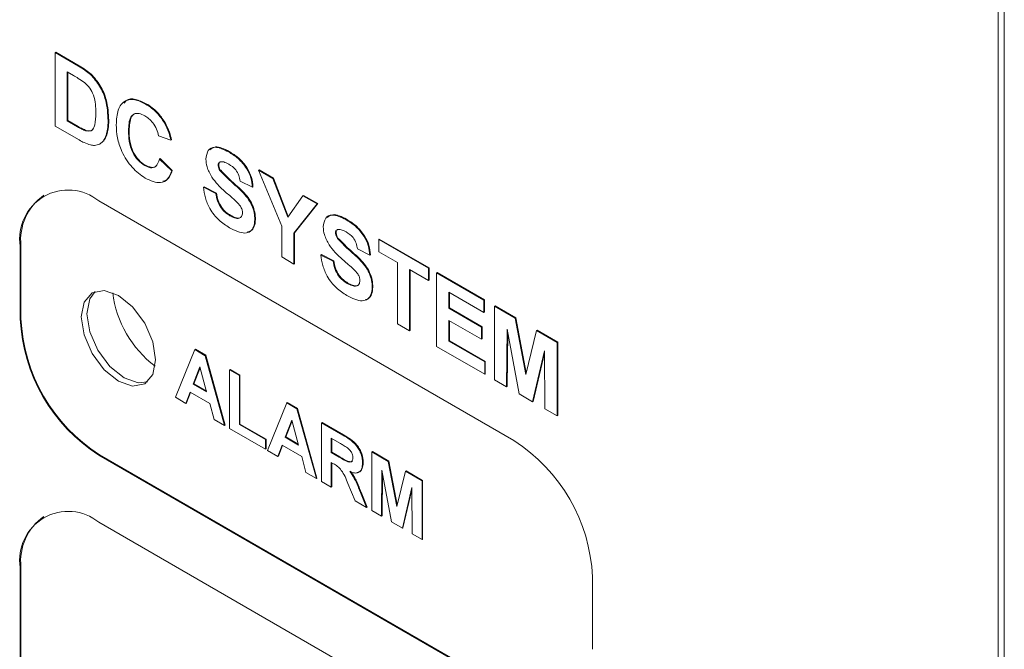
# Paper-space layout '2' of a CAD drawing. Header units: inches. Extents: x 1 to 109, y 1 to 85.
# Tile 51 of 66: x 83.261 to 84.368, y 27.683 to 28.391. Entities that reach past the tile are written whole.
import ezdxf

# ---------------------------------------------------------------- set-up
doc = ezdxf.new("R2010")
doc.units = ezdxf.units.IN
doc.header["$MEASUREMENT"] = 0

psp = doc.layouts.new('2')

# ---------------------------------------------------------------- linework, layer by layer
at = {"color": 7, "linetype": 'Continuous', "lineweight": 15, "ltscale": 5}
for p, q in [((84.3681, 24.1841), (84.3681, 28.8694)), ((84.361, 24.18), (84.361, 28.8653)), ((83.3006, 28.3541), (83.3013, 28.3545)), ((83.3006, 28.3541), (83.3268, 28.3389)), ((83.3006, 28.2715), (83.3006, 28.3541)), ((83.3013, 28.3545), (83.3275, 28.3393)), ((83.3211, 28.3284), (83.3143, 28.3324)), ((83.3143, 28.3324), (83.3143, 28.2773)), ((83.315, 28.3319), (83.315, 28.2777)), ((83.3404, 28.3295), (83.3411, 28.3299)), ((83.4024, 28.2963), (83.4031, 28.2967)), ((83.3276, 28.2559), (83.3006, 28.2715)), ((83.3143, 28.2773), (83.315, 28.2777)), ((83.3143, 28.2773), (83.3257, 28.2708)), ((83.315, 28.2777), (83.3264, 28.2712)), ((83.3602, 28.2776), (83.3609, 28.278)), ((83.4235, 28.2751), (83.4242, 28.2755)), ((83.3348, 28.2663), (83.3355, 28.2667)), ((83.358, 28.2613), (83.3587, 28.2617)), ((83.3831, 28.2662), (83.3838, 28.2666)), ((83.4308, 28.2556), (83.417, 28.2604)), ((83.3504, 28.2511), (83.3511, 28.2515)), ((83.4308, 28.2556), (83.4315, 28.256)), ((83.4957, 28.2425), (83.4964, 28.2429)), ((83.4014, 28.2271), (83.4021, 28.2275)), ((83.4179, 28.2344), (83.4186, 28.2349)), ((83.4179, 28.2344), (83.4317, 28.2212)), ((83.4186, 28.2349), (83.4324, 28.2216)), ((83.4839, 28.2276), (83.4846, 28.228)), ((83.4851, 28.2303), (83.4846, 28.228)), ((83.4862, 28.2313), (83.4855, 28.2307)), ((83.4317, 28.2212), (83.4324, 28.2216)), ((83.486, 28.2214), (83.4868, 28.2218)), ((83.5293, 28.222), (83.53, 28.2224)), ((83.5554, 28.1591), (83.5293, 28.222)), ((83.5293, 28.222), (83.5454, 28.2127)), ((83.53, 28.2224), (83.5461, 28.2131)), ((83.5224, 28.2027), (83.5087, 28.2096)), ((83.5454, 28.2127), (83.5461, 28.2131)), ((83.5454, 28.2127), (83.5623, 28.169)), ((83.5461, 28.2131), (83.5628, 28.1698)), ((83.4674, 28.2027), (83.4681, 28.2031)), ((83.4674, 28.2027), (83.4812, 28.1958)), ((83.4681, 28.2031), (83.4819, 28.1962)), ((83.4812, 28.1958), (83.4819, 28.1962)), ((83.5224, 28.2027), (83.5231, 28.2031)), ((83.5623, 28.169), (83.5792, 28.1932)), ((83.5792, 28.1932), (83.5799, 28.1936)), ((83.5792, 28.1932), (83.5953, 28.1839)), ((83.5799, 28.1936), (83.596, 28.1843)), ((83.8165, 27.9178), (83.3498, 28.1873)), ((83.5953, 28.1839), (83.5692, 28.1511)), ((83.596, 28.1843), (83.5699, 28.1515)), ((83.5953, 28.1839), (83.596, 28.1843)), ((83.4971, 28.1707), (83.4978, 28.1712)), ((83.5252, 28.1661), (83.5259, 28.1665)), ((83.6277, 28.1663), (83.6284, 28.1667)), ((83.5554, 28.1244), (83.5554, 28.1591)), ((83.5692, 28.1511), (83.5699, 28.1515)), ((83.5692, 28.1511), (83.5692, 28.1164)), ((83.5699, 28.1515), (83.5699, 28.1168)), ((83.6159, 28.1514), (83.6166, 28.1518)), ((83.6171, 28.1541), (83.6166, 28.1518)), ((83.6182, 28.1551), (83.6175, 28.1545)), ((83.618, 28.1452), (83.6187, 28.1456)), ((83.6645, 28.144), (83.6652, 28.1444)), ((83.6645, 28.1302), (83.6645, 28.144)), ((83.6645, 28.144), (83.7204, 28.1117)), ((83.6652, 28.1444), (83.7211, 28.1121)), ((83.2614, 28.1362), (83.2614, 28.0546)), ((83.2621, 28.1366), (83.2621, 28.055)), ((83.5994, 28.1265), (83.6001, 28.1269)), ((83.6001, 28.1269), (83.6139, 28.12)), ((83.6544, 28.1265), (83.6407, 28.1334)), ((83.6544, 28.1265), (83.6551, 28.1269)), ((83.6856, 28.118), (83.6645, 28.1302)), ((83.5692, 28.1164), (83.5554, 28.1244)), ((83.5692, 28.1164), (83.5699, 28.1168)), ((83.5994, 28.1265), (83.6132, 28.1196)), ((83.6132, 28.1196), (83.6139, 28.12)), ((83.6856, 28.0492), (83.6856, 28.118)), ((83.7204, 28.0979), (83.6993, 28.1101)), ((83.6993, 28.1101), (83.6993, 28.0413)), ((83.7, 28.1097), (83.7, 28.0417)), ((83.7204, 28.1117), (83.7211, 28.1121)), ((83.7204, 28.1117), (83.7204, 28.0979)), ((83.7211, 28.1121), (83.7211, 28.0983)), ((83.7296, 28.1064), (83.7303, 28.1068)), ((83.7296, 28.0238), (83.7296, 28.1064)), ((83.7296, 28.1064), (83.7828, 28.0757)), ((83.7303, 28.1068), (83.7835, 28.0761)), ((83.6291, 28.0945), (83.6298, 28.095)), ((83.7204, 28.0979), (83.7211, 28.0983)), ((83.6572, 28.0899), (83.6579, 28.0903)), ((83.7828, 28.0619), (83.7433, 28.0847)), ((83.7433, 28.0847), (83.7433, 28.0667)), ((83.744, 28.0843), (83.744, 28.0671)), ((83.7828, 28.0757), (83.7835, 28.0761)), ((83.7828, 28.0757), (83.7828, 28.0619)), ((83.7835, 28.0761), (83.7835, 28.0624)), ((83.7433, 28.0667), (83.744, 28.0671)), ((83.7433, 28.0667), (83.78, 28.0455)), ((83.744, 28.0671), (83.7807, 28.0459)), ((83.7828, 28.0619), (83.7835, 28.0624)), ((83.7947, 28.0688), (83.7954, 28.0692)), ((83.7947, 27.9863), (83.7947, 28.0688)), ((83.7947, 28.0688), (83.8179, 28.0554)), ((83.7954, 28.0692), (83.8186, 28.0558)), ((83.78, 28.0318), (83.7433, 28.0529)), ((83.7433, 28.0529), (83.7433, 28.0297)), ((83.744, 28.0525), (83.744, 28.0301)), ((83.8179, 28.0554), (83.8186, 28.0558)), ((83.8179, 28.0554), (83.83, 27.9921)), ((83.8186, 28.0558), (83.8304, 27.9939)), ((83.6993, 28.0413), (83.6856, 28.0492)), ((83.6993, 28.0413), (83.7, 28.0417)), ((83.78, 28.0455), (83.7807, 28.0459)), ((83.78, 28.0455), (83.78, 28.0318)), ((83.7807, 28.0459), (83.7807, 28.0322)), ((83.8089, 28.0431), (83.8084, 27.9783)), ((83.8223, 27.9703), (83.8089, 28.0431)), ((83.8096, 28.0394), (83.8091, 27.9787)), ((83.83, 27.9921), (83.842, 28.0415)), ((83.842, 28.0415), (83.8427, 28.0419)), ((83.842, 28.0415), (83.8653, 28.0281)), ((83.8427, 28.0419), (83.866, 28.0285)), ((83.7433, 28.0297), (83.744, 28.0301)), ((83.7433, 28.0297), (83.7837, 28.0064)), ((83.744, 28.0301), (83.7844, 28.0068)), ((83.78, 28.0318), (83.7807, 28.0322)), ((83.8653, 28.0281), (83.866, 28.0285)), ((83.8653, 28.0281), (83.8653, 27.9455)), ((83.866, 28.0285), (83.866, 27.9459)), ((83.436, 27.9665), (83.4576, 28.0201)), ((83.4576, 28.0201), (83.4583, 28.0205)), ((83.4576, 28.0201), (83.4692, 28.0133)), ((83.4583, 28.0205), (83.4699, 28.0137)), ((83.7837, 27.9926), (83.7296, 28.0238)), ((83.851, 28.0187), (83.8376, 27.9615)), ((83.8511, 28.0162), (83.8383, 27.9619)), ((83.8515, 27.9535), (83.851, 28.0187)), ((83.4692, 28.0133), (83.4699, 28.0137)), ((83.4692, 28.0133), (83.491, 27.9347)), ((83.4699, 28.0137), (83.4917, 27.9351)), ((83.7837, 28.0064), (83.7844, 28.0068)), ((83.7837, 28.0064), (83.7837, 27.9926)), ((83.7844, 28.0068), (83.7844, 27.993)), ((83.4635, 28.0006), (83.456, 27.9812)), ((83.4637, 27.9997), (83.4567, 27.9816)), ((83.471, 27.9725), (83.4635, 28.0006)), ((83.4968, 27.9974), (83.4975, 27.9978)), ((83.4968, 27.9313), (83.4968, 27.9974)), ((83.4968, 27.9974), (83.5078, 27.991)), ((83.4975, 27.9978), (83.5085, 27.9915)), ((83.5078, 27.991), (83.5085, 27.9915)), ((83.5078, 27.991), (83.5078, 27.936)), ((83.5085, 27.9915), (83.5085, 27.9364)), ((83.7837, 27.9926), (83.7844, 27.993)), ((83.8084, 27.9783), (83.7947, 27.9863)), ((83.4525, 27.9722), (83.4477, 27.9597)), ((83.453, 27.9719), (83.4484, 27.9601)), ((83.4745, 27.9595), (83.4525, 27.9722)), ((83.456, 27.9812), (83.4567, 27.9816)), ((83.456, 27.9812), (83.471, 27.9725)), ((83.4567, 27.9816), (83.4707, 27.9735)), ((83.8084, 27.9783), (83.8091, 27.9787)), ((83.4477, 27.9597), (83.436, 27.9665)), ((83.561, 27.9604), (83.5617, 27.9608)), ((83.5617, 27.9608), (83.5733, 27.954)), ((83.8376, 27.9615), (83.8223, 27.9703)), ((83.8376, 27.9615), (83.8383, 27.9619)), ((83.4477, 27.9597), (83.4484, 27.9601)), ((83.4793, 27.9415), (83.4745, 27.9595)), ((83.5394, 27.9068), (83.561, 27.9604)), ((83.561, 27.9604), (83.5726, 27.9536)), ((83.5726, 27.9536), (83.5733, 27.954)), ((83.5726, 27.9536), (83.5944, 27.875)), ((83.5733, 27.954), (83.5951, 27.8755)), ((83.8653, 27.9455), (83.8515, 27.9535)), ((83.491, 27.9347), (83.4793, 27.9415)), ((83.5669, 27.9409), (83.5594, 27.9215)), ((83.5671, 27.94), (83.5601, 27.9219)), ((83.5744, 27.9128), (83.5669, 27.9409)), ((83.8653, 27.9455), (83.866, 27.9459)), ((83.491, 27.9347), (83.4917, 27.9351)), ((83.5372, 27.9081), (83.4968, 27.9313)), ((83.5078, 27.936), (83.5085, 27.9364)), ((83.5078, 27.936), (83.5372, 27.9191)), ((83.5085, 27.9364), (83.5379, 27.9195)), ((83.6002, 27.9377), (83.6009, 27.9381)), ((83.6002, 27.8717), (83.6002, 27.9377)), ((83.6002, 27.9377), (83.6242, 27.9239)), ((83.6009, 27.9381), (83.6249, 27.9243)), ((83.5372, 27.9191), (83.5379, 27.9195)), ((83.5372, 27.9191), (83.5372, 27.9081)), ((83.5379, 27.9195), (83.5379, 27.9085)), ((83.5594, 27.9215), (83.5601, 27.9219)), ((83.5594, 27.9215), (83.5744, 27.9128)), ((83.5601, 27.9219), (83.5741, 27.9138)), ((83.6206, 27.915), (83.6112, 27.9204)), ((83.6112, 27.9204), (83.6112, 27.9043)), ((83.6119, 27.9199), (83.6119, 27.9047)), ((83.5372, 27.9081), (83.5379, 27.9085)), ((83.5511, 27.9), (83.5394, 27.9068)), ((83.5559, 27.9125), (83.5511, 27.9)), ((83.5564, 27.9122), (83.5518, 27.9004)), ((83.5779, 27.8998), (83.5559, 27.9125)), ((83.6567, 27.9051), (83.6574, 27.9055)), ((83.6574, 27.9055), (83.676, 27.8948)), ((83.3498, 27.9015), (83.8165, 27.6321)), ((83.3505, 27.9019), (83.8172, 27.6325)), ((83.5511, 27.9), (83.5518, 27.9004)), ((83.5827, 27.8818), (83.5779, 27.8998)), ((83.6112, 27.9043), (83.6119, 27.9047)), ((83.6112, 27.9043), (83.6201, 27.8991)), ((83.6119, 27.9047), (83.6208, 27.8996)), ((83.6567, 27.8391), (83.6567, 27.9051)), ((83.6567, 27.9051), (83.6753, 27.8944)), ((83.6753, 27.8944), (83.676, 27.8948)), ((83.6753, 27.8944), (83.6849, 27.8438)), ((83.676, 27.8948), (83.6854, 27.8456)), ((83.6137, 27.8918), (83.6112, 27.8933)), ((83.6112, 27.8933), (83.6112, 27.8653)), ((83.6119, 27.8928), (83.6119, 27.8657)), ((83.6464, 27.8927), (83.6471, 27.8931)), ((83.6681, 27.8845), (83.6677, 27.8327)), ((83.6788, 27.8263), (83.6681, 27.8845)), ((83.6849, 27.8438), (83.6946, 27.8833)), ((83.6946, 27.8833), (83.6953, 27.8837)), ((83.6946, 27.8833), (83.7132, 27.8725)), ((83.6953, 27.8837), (83.7139, 27.8729)), ((83.5944, 27.875), (83.5827, 27.8818)), ((83.5944, 27.875), (83.5951, 27.8755)), ((83.6687, 27.8808), (83.6684, 27.8331)), ((83.7132, 27.8725), (83.7139, 27.8729)), ((83.7132, 27.8725), (83.7132, 27.8065)), ((83.7139, 27.8729), (83.7139, 27.8069)), ((83.6112, 27.8653), (83.6002, 27.8717)), ((83.6112, 27.8653), (83.6119, 27.8657)), ((83.638, 27.8499), (83.6298, 27.8696)), ((83.7018, 27.865), (83.6911, 27.8192)), ((83.7018, 27.8625), (83.6918, 27.8196)), ((83.7022, 27.8128), (83.7018, 27.865)), ((83.6439, 27.8595), (83.6446, 27.8599)), ((83.6439, 27.8595), (83.6508, 27.8424)), ((83.6446, 27.8599), (83.6515, 27.8429)), ((83.6508, 27.8424), (83.638, 27.8499)), ((83.6508, 27.8424), (83.6515, 27.8429)), ((83.6677, 27.8327), (83.6567, 27.8391)), ((83.6677, 27.8327), (83.6684, 27.8331)), ((83.8165, 27.5565), (83.3498, 27.8259)), ((83.6911, 27.8192), (83.6788, 27.8263)), ((83.6911, 27.8192), (83.6918, 27.8196)), ((83.7132, 27.8065), (83.7022, 27.8128)), ((83.7132, 27.8065), (83.7139, 27.8069)), ((83.2614, 27.7749), (83.2615, 26.795)), ((83.2622, 27.7753), (83.2622, 26.7954)), ((83.9049, 27.6831), (83.9049, 27.7648))]:
    psp.add_line(p, q, dxfattribs=at)
at = {"color": 7, "linetype": 'Continuous', "lineweight": 15, "ltscale": 5, "flags": 128}
for points in [[(83.4135, 28.0087), (83.4103, 27.9921), (83.4013, 27.9817), (83.3877, 27.9791), (83.3718, 27.9846), (83.3558, 27.9975), (83.3423, 28.0157), (83.3332, 28.0366), (83.33, 28.0569), (83.3332, 28.0735), (83.3423, 28.0839), (83.3558, 28.0865), (83.3718, 28.081), (83.3877, 28.0681), (83.4013, 28.0498), (83.4103, 28.029), (83.4135, 28.0087)], [(83.4043, 27.9838), (83.3941, 27.9827), (83.3781, 27.9883), (83.3622, 28.0012), (83.3486, 28.0194), (83.3396, 28.0403), (83.3364, 28.0605), (83.3396, 28.0771), (83.3456, 28.0854)]]:
    psp.add_lwpolyline(points, dxfattribs=at)
at = {"color": 7, "linetype": 'Continuous', "lineweight": 15, "ltscale": 25}
for centre, radius, start, end in [((83.3153, 28.145), 0.0546, 50.7981, 189.2154), ((83.3234, 28.1434), 0.0616, 125.0136, 186.2996), ((83.4872, 28.0994), 0.1228, 187.191, 232.8036), ((83.4533, 28.0633), 0.1921, 182.6059, 237.395), ((83.454, 28.0637), 0.1921, 182.6059, 237.395), ((83.713, 27.756), 0.1921, 2.6059, 57.395), ((83.3153, 27.7836), 0.0546, 50.798, 189.2148), ((83.3234, 27.7821), 0.0616, 125.0135, 186.2992)]:
    psp.add_arc(centre, radius, start, end, dxfattribs=at)
at = {"color": 7, "linetype": 'Continuous', "lineweight": 15, "ltscale": 5}
for points, knots in [([(83.3268, 28.3389), (83.3294, 28.3374), (83.3339, 28.3348), (83.3384, 28.3311), (83.3404, 28.3295)], [0, 0, 0, 0, 0.560238, 1, 1, 1, 1]), ([(83.3275, 28.3393), (83.3301, 28.3378), (83.3346, 28.3352), (83.3391, 28.3315), (83.3411, 28.3299)], [0, 0, 0, 0, 0.560238, 1, 1, 1, 1]), ([(83.3336, 28.3205), (83.3313, 28.3221), (83.3271, 28.325), (83.323, 28.3274), (83.3211, 28.3284)], [0, 0, 0, 0, 0.559753, 1, 1, 1, 1]), ([(83.3404, 28.3295), (83.344, 28.3254), (83.3514, 28.3171), (83.3592, 28.2976), (83.3598, 28.2852), (83.3602, 28.2776)], [0, 0, 0, 0, 0.279072, 0.559338, 1, 1, 1, 1]), ([(83.3411, 28.3299), (83.3447, 28.3258), (83.3521, 28.3175), (83.3599, 28.298), (83.3605, 28.2856), (83.3609, 28.278)], [0, 0, 0, 0, 0.279072, 0.559338, 1, 1, 1, 1]), ([(83.3464, 28.2863), (83.3463, 28.2928), (83.3461, 28.3018), (83.3398, 28.3147), (83.3356, 28.3185), (83.3336, 28.3205)], [0, 0, 0, 0, 0.559429, 0.779516, 1, 1, 1, 1]), ([(83.3693, 28.2729), (83.3697, 28.2788), (83.3703, 28.2905), (83.3783, 28.3007), (83.3901, 28.3023), (83.3983, 28.2983), (83.4024, 28.2963)], [0, 0, 0, 0, 0.280688, 0.559622, 0.779535, 1, 1, 1, 1]), ([(83.3783, 28.2973), (83.379, 28.2984), (83.3817, 28.3024), (83.391, 28.3025), (83.3991, 28.2986), (83.4031, 28.2967)], [0, 0, 0, 0, 0.150491, 0.574714, 1, 1, 1, 1]), ([(83.4024, 28.2963), (83.4068, 28.2934), (83.4147, 28.2882), (83.4208, 28.2791), (83.4235, 28.2751)], [0, 0, 0, 0, 0.559913, 1, 1, 1, 1]), ([(83.4031, 28.2967), (83.4075, 28.2938), (83.4154, 28.2886), (83.4215, 28.2795), (83.4242, 28.2755)], [0, 0, 0, 0, 0.559913, 1, 1, 1, 1]), ([(83.3348, 28.2663), (83.3374, 28.2659), (83.3424, 28.2652), (83.3461, 28.274), (83.3463, 28.2816), (83.3464, 28.2863)], [0, 0, 0, 0, 0.278192, 0.558019, 1, 1, 1, 1]), ([(83.4015, 28.2831), (83.3993, 28.2842), (83.3951, 28.2862), (83.3894, 28.2856), (83.3837, 28.2803), (83.3833, 28.272), (83.3831, 28.2662)], [0, 0, 0, 0, 0.18715, 0.37398, 0.560738, 1, 1, 1, 1]), ([(83.3922, 28.2857), (83.3916, 28.2857), (83.3891, 28.2856), (83.3845, 28.2803), (83.3841, 28.2722), (83.3838, 28.2666)], [0, 0, 0, 0, 0.088216, 0.360225, 1, 1, 1, 1]), ([(83.417, 28.2604), (83.4164, 28.2629), (83.4151, 28.2681), (83.4109, 28.2749), (83.4062, 28.2801), (83.403, 28.2821), (83.4015, 28.2831)], [0, 0, 0, 0, 0.27983, 0.559275, 0.779493, 1, 1, 1, 1]), ([(83.3257, 28.2708), (83.3274, 28.2698), (83.3304, 28.268), (83.3335, 28.2668), (83.3348, 28.2663)], [0, 0, 0, 0, 0.560216, 1, 1, 1, 1]), ([(83.3264, 28.2712), (83.3281, 28.2702), (83.3312, 28.2684), (83.3342, 28.2672), (83.3355, 28.2667)], [0, 0, 0, 0, 0.560216, 1, 1, 1, 1]), ([(83.3602, 28.2776), (83.3601, 28.2743), (83.36, 28.2684), (83.3586, 28.2634), (83.358, 28.2613)], [0, 0, 0, 0, 0.56008, 1, 1, 1, 1]), ([(83.3609, 28.278), (83.3608, 28.2747), (83.3607, 28.2688), (83.3593, 28.2639), (83.3587, 28.2617)], [0, 0, 0, 0, 0.56008, 1, 1, 1, 1]), ([(83.402, 28.213), (83.3969, 28.2166), (83.3867, 28.2237), (83.3755, 28.2416), (83.37, 28.2587), (83.3696, 28.2682), (83.3693, 28.2729)], [0, 0, 0, 0, 0.279571, 0.558708, 0.779053, 1, 1, 1, 1]), ([(83.4235, 28.2751), (83.4253, 28.2715), (83.4286, 28.265), (83.4301, 28.2585), (83.4308, 28.2556)], [0, 0, 0, 0, 0.55896, 1, 1, 1, 1]), ([(83.4242, 28.2755), (83.426, 28.2719), (83.4293, 28.2654), (83.4308, 28.2589), (83.4315, 28.256)], [0, 0, 0, 0, 0.55896, 1, 1, 1, 1]), ([(83.3355, 28.2667), (83.3382, 28.2661), (83.3419, 28.2653), (83.3433, 28.2684), (83.3436, 28.2692)], [0, 0, 0, 0, 0.735909, 1, 1, 1, 1]), ([(83.358, 28.2613), (83.357, 28.2588), (83.3552, 28.2545), (83.3518, 28.2521), (83.3504, 28.2511)], [0, 0, 0, 0, 0.560007, 1, 1, 1, 1]), ([(83.3587, 28.2617), (83.3577, 28.2593), (83.3559, 28.2549), (83.3525, 28.2525), (83.3511, 28.2515)], [0, 0, 0, 0, 0.560007, 1, 1, 1, 1]), ([(83.3831, 28.2662), (83.3832, 28.2623), (83.3834, 28.2547), (83.3867, 28.2427), (83.3937, 28.2324), (83.3988, 28.2288), (83.4014, 28.2271)], [0, 0, 0, 0, 0.281346, 0.560537, 0.780083, 1, 1, 1, 1]), ([(83.3838, 28.2666), (83.3839, 28.2627), (83.3841, 28.2551), (83.3874, 28.2431), (83.3944, 28.2328), (83.3995, 28.2292), (83.4021, 28.2275)], [0, 0, 0, 0, 0.281346, 0.560537, 0.780083, 1, 1, 1, 1]), ([(83.3403, 28.2503), (83.338, 28.2511), (83.3338, 28.2524), (83.3295, 28.2548), (83.3276, 28.2559)], [0, 0, 0, 0, 0.5595793, 1, 1, 1, 1]), ([(83.3504, 28.2511), (83.3487, 28.2505), (83.3456, 28.2494), (83.3419, 28.25), (83.3403, 28.2503)], [0, 0, 0, 0, 0.559443, 1, 1, 1, 1]), ([(83.4744, 28.2448), (83.4765, 28.2462), (83.4821, 28.2503), (83.4908, 28.2458), (83.4964, 28.2429)], [0, 0, 0, 0, 0.360855, 1, 1, 1, 1]), ([(83.4702, 28.2344), (83.4707, 28.238), (83.4718, 28.2452), (83.4815, 28.2494), (83.4903, 28.2451), (83.4957, 28.2425)], [0, 0, 0, 0, 0.279748, 0.559362, 1, 1, 1, 1]), ([(83.4957, 28.2425), (83.4992, 28.2403), (83.5064, 28.2358), (83.5157, 28.2252), (83.5214, 28.2131), (83.5221, 28.2062), (83.5224, 28.2027)], [0, 0, 0, 0, 0.2810154, 0.5601088, 0.7798251, 1, 1, 1, 1]), ([(83.4964, 28.2429), (83.5, 28.2407), (83.5071, 28.2362), (83.5164, 28.2256), (83.5221, 28.2135), (83.5228, 28.2066), (83.5231, 28.2031)], [0, 0, 0, 0, 0.281015, 0.560109, 0.779825, 1, 1, 1, 1]), ([(83.4014, 28.2271), (83.4036, 28.226), (83.4081, 28.2239), (83.415, 28.2258), (83.4168, 28.2312), (83.4179, 28.2344)], [0, 0, 0, 0, 0.280473, 0.560455, 1, 1, 1, 1]), ([(83.4021, 28.2275), (83.4043, 28.2265), (83.4087, 28.2245), (83.4137, 28.2251), (83.4148, 28.2277), (83.4151, 28.2283)], [0, 0, 0, 0, 0.427479, 0.854208, 1, 1, 1, 1]), ([(83.4768, 28.2141), (83.4747, 28.218), (83.4709, 28.2249), (83.4704, 28.2315), (83.4702, 28.2344)], [0, 0, 0, 0, 0.559266, 1, 1, 1, 1]), ([(83.4846, 28.2301), (83.4845, 28.23), (83.4839, 28.2296), (83.4839, 28.2285), (83.4839, 28.2276)], [0, 0, 0, 0, 0.162956, 1, 1, 1, 1]), ([(83.4839, 28.2276), (83.4841, 28.2264), (83.4843, 28.2244), (83.4855, 28.2223), (83.486, 28.2214)], [0, 0, 0, 0, 0.55848, 1, 1, 1, 1]), ([(83.4846, 28.228), (83.4848, 28.2268), (83.485, 28.2248), (83.4862, 28.2227), (83.4868, 28.2218)], [0, 0, 0, 0, 0.55848, 1, 1, 1, 1]), ([(83.4958, 28.2286), (83.4939, 28.2297), (83.4905, 28.2315), (83.4875, 28.2314), (83.4862, 28.2313)], [0, 0, 0, 0, 0.5605438, 1, 1, 1, 1]), ([(83.5087, 28.2096), (83.5083, 28.2117), (83.5076, 28.216), (83.5031, 28.224), (83.4986, 28.2269), (83.4958, 28.2286)], [0, 0, 0, 0, 0.281521, 0.560305, 1, 1, 1, 1]), ([(83.4317, 28.2212), (83.4304, 28.2179), (83.4279, 28.2112), (83.4177, 28.2058), (83.4079, 28.2102), (83.402, 28.213)], [0, 0, 0, 0, 0.281276, 0.561399, 1, 1, 1, 1]), ([(83.4324, 28.2216), (83.4312, 28.2181), (83.4291, 28.212), (83.424, 28.2102), (83.4218, 28.2094)], [0, 0, 0, 0, 0.576472, 1, 1, 1, 1]), ([(83.486, 28.2214), (83.4901, 28.2172), (83.4983, 28.2087), (83.5091, 28.1999), (83.5171, 28.1909), (83.5219, 28.1827), (83.5248, 28.174), (83.5251, 28.1687), (83.5252, 28.1661)], [0, 0, 0, 0, 0.249423, 0.500053, 0.625203, 0.750142, 0.874918, 1, 1, 1, 1]), ([(83.4868, 28.2218), (83.4908, 28.2176), (83.499, 28.2091), (83.5098, 28.2003), (83.5178, 28.1913), (83.5226, 28.1831), (83.5255, 28.1744), (83.5258, 28.1691), (83.5259, 28.1665)], [0, 0, 0, 0, 0.2494231, 0.500053, 0.625203, 0.7501424, 0.8749182, 1, 1, 1, 1]), ([(83.4931, 28.1966), (83.4898, 28.1994), (83.484, 28.2045), (83.479, 28.2112), (83.4768, 28.2141)], [0, 0, 0, 0, 0.560768, 1, 1, 1, 1]), ([(83.4967, 28.1572), (83.4927, 28.1598), (83.4847, 28.1649), (83.4746, 28.1774), (83.4691, 28.191), (83.468, 28.1988), (83.4674, 28.2027)], [0, 0, 0, 0, 0.280715, 0.55934, 0.779309, 1, 1, 1, 1]), ([(83.4812, 28.1958), (83.4817, 28.1931), (83.4827, 28.1876), (83.4867, 28.1796), (83.492, 28.174), (83.4954, 28.1718), (83.4971, 28.1707)], [0, 0, 0, 0, 0.280582, 0.559152, 0.779251, 1, 1, 1, 1]), ([(83.4819, 28.1962), (83.4824, 28.1935), (83.4834, 28.188), (83.4874, 28.18), (83.4927, 28.1744), (83.4961, 28.1723), (83.4978, 28.1712)], [0, 0, 0, 0, 0.2805819, 0.5591525, 0.7792506, 1, 1, 1, 1]), ([(83.5047, 28.1863), (83.5026, 28.1883), (83.4987, 28.1918), (83.4948, 28.1951), (83.4931, 28.1966)], [0, 0, 0, 0, 0.559956, 1, 1, 1, 1]), ([(83.5114, 28.1739), (83.5113, 28.1751), (83.5111, 28.1776), (83.5086, 28.1823), (83.5062, 28.1848), (83.5047, 28.1863)], [0, 0, 0, 0, 0.279779, 0.559088, 1, 1, 1, 1]), ([(83.4971, 28.1707), (83.4989, 28.1698), (83.5025, 28.1679), (83.5073, 28.1674), (83.5107, 28.1694), (83.5112, 28.1724), (83.5114, 28.1739)], [0, 0, 0, 0, 0.281228, 0.561008, 0.781099, 1, 1, 1, 1]), ([(83.4978, 28.1712), (83.4996, 28.1702), (83.5032, 28.1683), (83.5078, 28.1676), (83.5096, 28.1691), (83.5102, 28.1697)], [0, 0, 0, 0, 0.391139, 0.780264, 1, 1, 1, 1]), ([(83.6022, 28.1582), (83.6027, 28.1618), (83.6038, 28.169), (83.6135, 28.1732), (83.6223, 28.1689), (83.6277, 28.1663)], [0, 0, 0, 0, 0.279748, 0.559362, 1, 1, 1, 1]), ([(83.6064, 28.1686), (83.6084, 28.17), (83.6141, 28.1741), (83.6228, 28.1696), (83.6284, 28.1667)], [0, 0, 0, 0, 0.360855, 1, 1, 1, 1]), ([(83.5252, 28.1661), (83.5249, 28.1634), (83.5243, 28.1579), (83.5203, 28.1526), (83.5115, 28.1498), (83.5028, 28.1541), (83.4967, 28.1572)], [0, 0, 0, 0, 0.186966, 0.374006, 0.560967, 1, 1, 1, 1]), ([(83.5259, 28.1665), (83.5256, 28.1638), (83.525, 28.1584), (83.5217, 28.1534), (83.5183, 28.1526), (83.5171, 28.1524)], [0, 0, 0, 0, 0.3839772, 0.7681048, 1, 1, 1, 1]), ([(83.6277, 28.1663), (83.6312, 28.1641), (83.6384, 28.1596), (83.6477, 28.149), (83.6534, 28.1369), (83.6541, 28.13), (83.6544, 28.1265)], [0, 0, 0, 0, 0.281015, 0.560109, 0.779825, 1, 1, 1, 1]), ([(83.6284, 28.1667), (83.632, 28.1645), (83.6391, 28.16), (83.6484, 28.1494), (83.6541, 28.1373), (83.6548, 28.1304), (83.6551, 28.1269)], [0, 0, 0, 0, 0.281015, 0.560109, 0.779825, 1, 1, 1, 1]), ([(83.6088, 28.1379), (83.6067, 28.1418), (83.6029, 28.1487), (83.6024, 28.1553), (83.6022, 28.1582)], [0, 0, 0, 0, 0.559266, 1, 1, 1, 1]), ([(83.6166, 28.1539), (83.6165, 28.1538), (83.6159, 28.1534), (83.6159, 28.1523), (83.6159, 28.1514)], [0, 0, 0, 0, 0.162956, 1, 1, 1, 1]), ([(83.6159, 28.1514), (83.6161, 28.1502), (83.6163, 28.1482), (83.6175, 28.1461), (83.618, 28.1452)], [0, 0, 0, 0, 0.55848, 1, 1, 1, 1]), ([(83.6166, 28.1518), (83.6168, 28.1506), (83.617, 28.1486), (83.6182, 28.1465), (83.6187, 28.1456)], [0, 0, 0, 0, 0.55848, 1, 1, 1, 1]), ([(83.6278, 28.1524), (83.6259, 28.1535), (83.6225, 28.1553), (83.6195, 28.1552), (83.6182, 28.1551)], [0, 0, 0, 0, 0.560544, 1, 1, 1, 1]), ([(83.6407, 28.1334), (83.6403, 28.1355), (83.6396, 28.1398), (83.6351, 28.1478), (83.6306, 28.1507), (83.6278, 28.1524)], [0, 0, 0, 0, 0.281521, 0.560305, 1, 1, 1, 1]), ([(83.6251, 28.1204), (83.6218, 28.1232), (83.616, 28.1283), (83.611, 28.135), (83.6088, 28.1379)], [0, 0, 0, 0, 0.560768, 1, 1, 1, 1]), ([(83.618, 28.1452), (83.6221, 28.141), (83.6303, 28.1325), (83.6411, 28.1237), (83.6491, 28.1147), (83.6539, 28.1065), (83.6568, 28.0978), (83.6571, 28.0925), (83.6572, 28.0899)], [0, 0, 0, 0, 0.2494231, 0.500053, 0.625203, 0.7501424, 0.8749182, 1, 1, 1, 1]), ([(83.6187, 28.1456), (83.6228, 28.1414), (83.631, 28.1329), (83.6418, 28.1241), (83.6498, 28.1151), (83.6546, 28.1069), (83.6575, 28.0982), (83.6578, 28.0929), (83.6579, 28.0903)], [0, 0, 0, 0, 0.249423, 0.500053, 0.625203, 0.750142, 0.874918, 1, 1, 1, 1]), ([(83.6287, 28.081), (83.6247, 28.0836), (83.6167, 28.0887), (83.6066, 28.1012), (83.6011, 28.1148), (83.6, 28.1226), (83.5994, 28.1265)], [0, 0, 0, 0, 0.280715, 0.55934, 0.779309, 1, 1, 1, 1]), ([(83.6132, 28.1196), (83.6137, 28.1169), (83.6147, 28.1114), (83.6187, 28.1034), (83.624, 28.0978), (83.6274, 28.0956), (83.6291, 28.0945)], [0, 0, 0, 0, 0.280582, 0.559152, 0.779251, 1, 1, 1, 1]), ([(83.6139, 28.12), (83.6144, 28.1173), (83.6154, 28.1118), (83.6194, 28.1038), (83.6247, 28.0982), (83.6281, 28.0961), (83.6298, 28.095)], [0, 0, 0, 0, 0.280582, 0.559152, 0.779251, 1, 1, 1, 1]), ([(83.6367, 28.1101), (83.6346, 28.1121), (83.6307, 28.1156), (83.6268, 28.1189), (83.6251, 28.1204)], [0, 0, 0, 0, 0.559956, 1, 1, 1, 1]), ([(83.6434, 28.0977), (83.6433, 28.0989), (83.6431, 28.1014), (83.6406, 28.1061), (83.6382, 28.1086), (83.6367, 28.1101)], [0, 0, 0, 0, 0.279779, 0.559088, 1, 1, 1, 1]), ([(83.6291, 28.0945), (83.6309, 28.0936), (83.6345, 28.0917), (83.6393, 28.0912), (83.6427, 28.0932), (83.6432, 28.0962), (83.6434, 28.0977)], [0, 0, 0, 0, 0.281228, 0.561008, 0.781099, 1, 1, 1, 1]), ([(83.6298, 28.095), (83.6316, 28.094), (83.6352, 28.0921), (83.6398, 28.0914), (83.6416, 28.0929), (83.6422, 28.0935)], [0, 0, 0, 0, 0.391139, 0.780264, 1, 1, 1, 1]), ([(83.6572, 28.0899), (83.6569, 28.0872), (83.6563, 28.0817), (83.6523, 28.0764), (83.6435, 28.0736), (83.6348, 28.0779), (83.6287, 28.081)], [0, 0, 0, 0, 0.186966, 0.374006, 0.560967, 1, 1, 1, 1]), ([(83.6579, 28.0903), (83.6576, 28.0876), (83.657, 28.0822), (83.6537, 28.0772), (83.6503, 28.0764), (83.6491, 28.0762)], [0, 0, 0, 0, 0.383977, 0.768105, 1, 1, 1, 1]), ([(83.6242, 27.9239), (83.6268, 27.9223), (83.632, 27.9192), (83.6386, 27.9138), (83.6427, 27.9075), (83.6456, 27.9008), (83.6461, 27.8959), (83.6464, 27.8927)], [0, 0, 0, 0, 0.251138, 0.500538, 0.625743, 0.751054, 1, 1, 1, 1]), ([(83.6249, 27.9243), (83.6275, 27.9227), (83.6327, 27.9196), (83.6393, 27.9142), (83.6434, 27.9079), (83.6464, 27.9012), (83.6468, 27.8964), (83.6471, 27.8931)], [0, 0, 0, 0, 0.251138, 0.500538, 0.625743, 0.751054, 1, 1, 1, 1]), ([(83.6293, 27.9097), (83.6277, 27.9107), (83.6248, 27.9125), (83.6219, 27.9142), (83.6206, 27.915)], [0, 0, 0, 0, 0.559921, 1, 1, 1, 1]), ([(83.6354, 27.8985), (83.6354, 27.8996), (83.6352, 27.9019), (83.6331, 27.9063), (83.6308, 27.9084), (83.6293, 27.9097)], [0, 0, 0, 0, 0.281084, 0.561281, 1, 1, 1, 1]), ([(83.6201, 27.8991), (83.6233, 27.8972), (83.6274, 27.8947), (83.6321, 27.8934), (83.634, 27.894), (83.6353, 27.8958), (83.6354, 27.8976), (83.6354, 27.8985)], [0, 0, 0, 0, 0.500908, 0.625718, 0.750365, 0.875021, 1, 1, 1, 1]), ([(83.6208, 27.8996), (83.6241, 27.8975), (83.6281, 27.895), (83.6328, 27.8938), (83.6343, 27.8941), (83.6348, 27.8948), (83.6349, 27.8949)], [0, 0, 0, 0, 0.647297, 0.808583, 0.969658, 1, 1, 1, 1]), ([(83.6298, 27.8696), (83.6278, 27.8748), (83.6249, 27.882), (83.6183, 27.8892), (83.6152, 27.891), (83.6137, 27.8918)], [0, 0, 0, 0, 0.560986, 0.779305, 1, 1, 1, 1]), ([(83.6464, 27.8927), (83.6462, 27.8903), (83.6459, 27.8854), (83.6421, 27.8815), (83.6372, 27.8811), (83.6338, 27.8823), (83.6321, 27.8829)], [0, 0, 0, 0, 0.279943, 0.558974, 0.779184, 1, 1, 1, 1]), ([(83.6328, 27.8833), (83.6345, 27.8808), (83.6374, 27.8768), (83.6403, 27.8706), (83.6426, 27.8653), (83.6439, 27.8617), (83.6446, 27.8599)], [0, 0, 0, 0, 0.339561, 0.559573, 0.779778, 1, 1, 1, 1]), ([(83.6471, 27.8931), (83.6469, 27.8907), (83.6465, 27.8859), (83.6435, 27.8822), (83.6409, 27.8822), (83.6402, 27.8821)], [0, 0, 0, 0, 0.425434, 0.84948, 1, 1, 1, 1]), ([(83.6321, 27.8829), (83.6338, 27.8804), (83.6367, 27.8764), (83.6396, 27.8701), (83.6418, 27.8649), (83.6432, 27.8613), (83.6439, 27.8595)], [0, 0, 0, 0, 0.339561, 0.5595734, 0.7797778, 1, 1, 1, 1])]:
    psp.add_open_spline(points, degree=3, knots=knots, dxfattribs=at)

doc.saveas('drawing.dxf')
